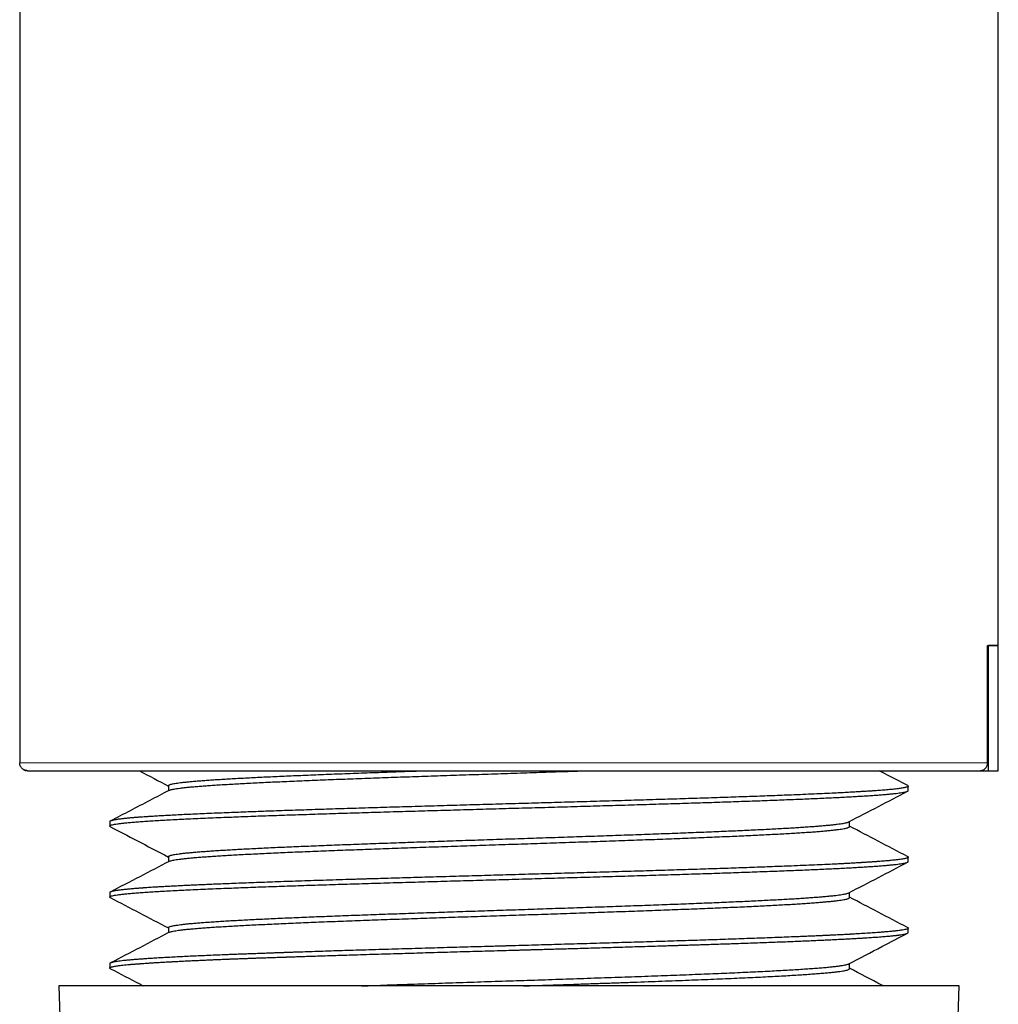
# Model space of a CAD drawing. Header units: millimetres. Extents: x 8 to 580, y 12 to 828.
# Tile 21 of 39: x 66 to 91, y 635 to 660. Entities that reach past the tile are written whole.
import ezdxf

# ---------------------------------------------------------------- set-up
doc = ezdxf.new("R2010")
doc.units = ezdxf.units.MM

msp = doc.modelspace()

# ---------------------------------------------------------------- linework, layer by layer
at = {"color": 7, "linetype": 'Continuous', "lineweight": 30}
for p, q in [((91.342, 644.331), (91.342, 825.933)), ((66.342, 751.881), (66.342, 641.331)), ((91.069, 644.331), (91.342, 644.331)), ((91.069, 641.331), (91.069, 644.331)), ((91.089, 641.131), (91.089, 644.331)), ((91.341, 641.13), (91.341, 644.331)), ((66.343, 641.331), (66.342, 641.331)), ((89.027, 640.753), (88.3, 641.132)), ((90.866, 641.131), (91.089, 641.131)), ((70.143, 640.751), (70.143, 640.62)), ((89.042, 640.624), (89.042, 640.737)), ((68.642, 639.829), (68.642, 639.717)), ((87.542, 639.703), (87.542, 639.833)), ((70.143, 638.936), (70.143, 638.806)), ((89.042, 638.809), (89.042, 638.922)), ((68.642, 638.016), (68.642, 637.902)), ((87.541, 637.889), (87.541, 638.019)), ((70.143, 637.122), (70.143, 636.992)), ((89.042, 636.996), (89.042, 637.107)), ((68.642, 636.201), (68.642, 636.089)), ((87.539, 636.071), (87.539, 636.204)), ((67.342, 635.631), (67.48, 631.686)), ((90.342, 635.631), (67.342, 635.631)), ((90.287, 634.058), (90.342, 635.631))]:
    msp.add_line(p, q, dxfattribs=at)
at = {"color": 252, "linetype": 'Continuous', "lineweight": 0}
msp.add_line((66.342, 641.331), (66.343, 641.331), dxfattribs=at)
at = {"color": 7, "linetype": 'Continuous', "lineweight": 30}
for points in [[(91.341, 644.331), (91.34, 644.331), (91.337, 644.331), (91.315, 644.331), (91.28, 644.331), (91.231, 644.331), (91.169, 644.331), (91.115, 644.331), (91.089, 644.331)], [(91.089, 641.131), (91.115, 641.131), (91.169, 641.131), (91.231, 641.131), (91.28, 641.131), (91.315, 641.131), (91.337, 641.131), (91.34, 641.131), (91.341, 641.131)], [(86.055, 640.509), (85.975, 640.506), (85.816, 640.5), (85.569, 640.491), (85.314, 640.481), (85.053, 640.472), (84.785, 640.462), (84.51, 640.453), (84.229, 640.443), (83.943, 640.434), (83.651, 640.425), (83.354, 640.415), (83.053, 640.406), (82.746, 640.396), (82.436, 640.387), (82.121, 640.378), (81.804, 640.368), (81.483, 640.359), (81.159, 640.349), (80.833, 640.34), (80.504, 640.331), (80.174, 640.321), (79.842, 640.312), (79.509, 640.302), (79.176, 640.293), (78.953, 640.287), (78.842, 640.284)], [(86.055, 640.396), (86.133, 640.4), (86.289, 640.406), (86.512, 640.415), (86.728, 640.425), (86.936, 640.434), (87.135, 640.444), (87.325, 640.453), (87.506, 640.463), (87.677, 640.472), (87.839, 640.482), (87.992, 640.491), (88.135, 640.501), (88.267, 640.51), (88.39, 640.52), (88.503, 640.529), (88.605, 640.539), (88.696, 640.548), (88.778, 640.557), (88.848, 640.567), (88.908, 640.576), (88.957, 640.586), (88.995, 640.595), (89.022, 640.605), (89.039, 640.614), (89.041, 640.621), (89.042, 640.624)], [(68.642, 639.717), (68.644, 639.72), (68.647, 639.728), (68.671, 639.739), (68.71, 639.751), (68.765, 639.762), (68.836, 639.773), (68.921, 639.785), (69.023, 639.796), (69.139, 639.807), (69.27, 639.819), (69.416, 639.83), (69.577, 639.841), (69.752, 639.853), (69.94, 639.864), (70.143, 639.875), (70.359, 639.887), (70.588, 639.898), (70.83, 639.909), (71.084, 639.921), (71.35, 639.932), (71.536, 639.94), (71.63, 639.943)], [(71.63, 639.943), (71.709, 639.946), (71.868, 639.953), (72.116, 639.962), (72.37, 639.972), (72.632, 639.981), (72.9, 639.99), (73.174, 640), (73.455, 640.009), (73.741, 640.019), (74.033, 640.028), (74.33, 640.038), (74.632, 640.047), (74.938, 640.056), (75.249, 640.066), (75.563, 640.075), (75.881, 640.085), (76.202, 640.094), (76.526, 640.104), (76.852, 640.113), (77.18, 640.122), (77.511, 640.132), (77.842, 640.141), (78.175, 640.151), (78.508, 640.16), (78.731, 640.166), (78.842, 640.17)], [(86.055, 638.695), (85.975, 638.692), (85.816, 638.686), (85.569, 638.677), (85.314, 638.667), (85.053, 638.658), (84.785, 638.648), (84.51, 638.639), (84.229, 638.629), (83.943, 638.62), (83.651, 638.611), (83.354, 638.601), (83.053, 638.592), (82.746, 638.582), (82.436, 638.573), (82.121, 638.563), (81.804, 638.554), (81.483, 638.545), (81.159, 638.535), (80.833, 638.526), (80.504, 638.516), (80.174, 638.507), (79.842, 638.497), (79.509, 638.488), (79.176, 638.479), (78.953, 638.472), (78.842, 638.469)], [(86.055, 638.582), (86.133, 638.585), (86.289, 638.591), (86.512, 638.601), (86.728, 638.61), (86.936, 638.62), (87.135, 638.629), (87.325, 638.639), (87.506, 638.648), (87.677, 638.658), (87.839, 638.667), (87.992, 638.677), (88.135, 638.686), (88.267, 638.696), (88.39, 638.705), (88.503, 638.715), (88.605, 638.724), (88.696, 638.734), (88.778, 638.743), (88.848, 638.752), (88.908, 638.762), (88.957, 638.771), (88.995, 638.781), (89.022, 638.79), (89.039, 638.8), (89.041, 638.806), (89.042, 638.809)], [(71.63, 638.129), (71.709, 638.132), (71.868, 638.138), (72.116, 638.148), (72.37, 638.157), (72.632, 638.167), (72.9, 638.176), (73.174, 638.186), (73.455, 638.195), (73.741, 638.205), (74.033, 638.214), (74.33, 638.223), (74.632, 638.233), (74.938, 638.242), (75.249, 638.252), (75.563, 638.261), (75.881, 638.271), (76.202, 638.28), (76.526, 638.289), (76.852, 638.299), (77.18, 638.308), (77.511, 638.318), (77.842, 638.327), (78.175, 638.337), (78.508, 638.346), (78.731, 638.352), (78.842, 638.355)], [(68.642, 637.902), (68.644, 637.906), (68.647, 637.913), (68.671, 637.924), (68.71, 637.936), (68.765, 637.947), (68.836, 637.959), (68.921, 637.97), (69.023, 637.981), (69.139, 637.993), (69.27, 638.004), (69.416, 638.015), (69.577, 638.027), (69.752, 638.038), (69.94, 638.049), (70.143, 638.061), (70.359, 638.072), (70.588, 638.084), (70.83, 638.095), (71.084, 638.106), (71.35, 638.118), (71.536, 638.125), (71.63, 638.129)], [(86.055, 636.882), (85.975, 636.879), (85.816, 636.872), (85.569, 636.863), (85.314, 636.853), (85.053, 636.844), (84.785, 636.834), (84.51, 636.825), (84.229, 636.815), (83.943, 636.806), (83.651, 636.796), (83.354, 636.787), (83.053, 636.777), (82.746, 636.768), (82.436, 636.758), (82.121, 636.749), (81.804, 636.74), (81.483, 636.73), (81.159, 636.721), (80.833, 636.711), (80.504, 636.702), (80.174, 636.692), (79.842, 636.683), (79.509, 636.673), (79.176, 636.664), (78.954, 636.657), (78.842, 636.654)], [(71.63, 636.428), (71.552, 636.425), (71.396, 636.418), (71.172, 636.409), (70.956, 636.399), (70.749, 636.39), (70.55, 636.381), (70.36, 636.371), (70.179, 636.362), (70.007, 636.352), (69.845, 636.343), (69.692, 636.333), (69.55, 636.324), (69.417, 636.314), (69.294, 636.305), (69.182, 636.296), (69.08, 636.286), (68.988, 636.277), (68.907, 636.267), (68.836, 636.258), (68.777, 636.248), (68.728, 636.239), (68.689, 636.229), (68.662, 636.22), (68.645, 636.211), (68.643, 636.204), (68.642, 636.201)]]:
    msp.add_open_spline(points, degree=3, dxfattribs=at)
for points, knots in [([(66.543, 641.131), (66.528, 641.132), (66.499, 641.134), (66.457, 641.149), (66.42, 641.172), (66.387, 641.203), (66.363, 641.241), (66.346, 641.285), (66.344, 641.316), (66.343, 641.331)], [0, 0, 0, 0, 0.140243, 0.280436, 0.42026, 0.559876, 0.706289, 0.853105, 1, 1, 1, 1]), ([(90.864, 641.131), (90.876, 641.132), (90.899, 641.133), (90.933, 641.142), (90.966, 641.156), (90.995, 641.176), (91.02, 641.2), (91.041, 641.228), (91.056, 641.259), (91.067, 641.293), (91.068, 641.318), (91.069, 641.331)], [0, 0, 0, 0, 0.109098, 0.221354, 0.330449, 0.442769, 0.550604, 0.66174, 0.766726, 0.874823, 1, 1, 1, 1]), ([(66.438, 641.162), (66.44, 641.161), (66.447, 641.156), (66.459, 641.15), (66.475, 641.143), (66.494, 641.137), (66.507, 641.135), (66.514, 641.133)], [0, 0, 0, 0, 0.064256, 0.258576, 0.479339, 0.726504, 1, 1, 1, 1]), ([(66.543, 641.131), (66.546, 641.131), (66.552, 641.131), (66.58, 641.131), (66.62, 641.131), (66.675, 641.131), (66.744, 641.131), (66.825, 641.131), (66.918, 641.131), (67.021, 641.131), (67.136, 641.131), (67.264, 641.131), (67.406, 641.131), (67.564, 641.131), (67.737, 641.131), (67.924, 641.131), (68.123, 641.131), (68.335, 641.131), (68.554, 641.131), (68.781, 641.131), (69.013, 641.131), (69.255, 641.131), (69.507, 641.131), (69.775, 641.131), (70.057, 641.131), (70.355, 641.131), (70.663, 641.131), (70.98, 641.131), (71.307, 641.131), (71.636, 641.131), (71.966, 641.131), (72.296, 641.131), (72.633, 641.131), (72.977, 641.131), (73.334, 641.131), (73.704, 641.131), (74.088, 641.131), (74.476, 641.131), (74.869, 641.131), (75.268, 641.131), (75.663, 641.131), (76.054, 641.131), (76.439, 641.131), (76.827, 641.131), (77.217, 641.131), (77.618, 641.131), (78.027, 641.131), (78.445, 641.131), (78.863, 641.131), (79.281, 641.131), (79.7, 641.131), (80.109, 641.131), (80.509, 641.131), (80.899, 641.131), (81.286, 641.131), (81.672, 641.131), (82.062, 641.131), (82.457, 641.131), (82.855, 641.131), (83.248, 641.131), (83.636, 641.131), (84.019, 641.131), (84.388, 641.131), (84.745, 641.131), (85.088, 641.131), (85.424, 641.131), (85.754, 641.131), (86.084, 641.131), (86.412, 641.131), (86.737, 641.131), (87.053, 641.131), (87.36, 641.131), (87.657, 641.131), (87.939, 641.131), (88.205, 641.131), (88.456, 641.131), (88.697, 641.131), (88.928, 641.131), (89.154, 641.131), (89.372, 641.131), (89.582, 641.131), (89.78, 641.131), (89.965, 641.131), (90.138, 641.131), (90.294, 641.131), (90.435, 641.131), (90.561, 641.131), (90.674, 641.131), (90.777, 641.131), (90.835, 641.131), (90.864, 641.131)], [0, 0, 0, 0, 0.0116862, 0.0233484, 0.0350001, 0.0466548, 0.058326, 0.0700136, 0.0810136, 0.0920016, 0.102989, 0.1139872, 0.1250075, 0.1366843, 0.148341, 0.1599913, 0.1716486, 0.1833267, 0.1950135, 0.2060089, 0.2169937, 0.2279795, 0.2389775, 0.249999, 0.2616761, 0.2733329, 0.2849829, 0.2966395, 0.3083163, 0.3200055, 0.3310038, 0.3419902, 0.352976, 0.3639725, 0.374991, 0.386672, 0.3983312, 0.4099821, 0.4216382, 0.4333131, 0.4450019, 0.4560012, 0.4669886, 0.4779755, 0.4889732, 0.4999932, 0.5116716, 0.5233298, 0.5349814, 0.54664, 0.5583191, 0.5700075, 0.5810043, 0.5919906, 0.6029778, 0.6139772, 0.6250001, 0.6366779, 0.6483354, 0.6599861, 0.6716437, 0.6833215, 0.6950109, 0.7060089, 0.7169952, 0.727981, 0.7389777, 0.7499965, 0.7616765, 0.7733348, 0.784985, 0.7966405, 0.8083149, 0.820003, 0.8310015, 0.8419883, 0.8529746, 0.863972, 0.8749918, 0.8866696, 0.898328, 0.9099804, 0.9216404, 0.9333217, 0.9450089, 0.9560036, 0.9669887, 0.9779756, 0.9889756, 1, 1, 1, 1]), ([(69.393, 641.132), (69.397, 641.129), (69.647, 640.999), (69.897, 640.868), (70.143, 640.74)], [0, 0, 0, 0, 0.015416, 1, 1, 1, 1]), ([(70.144, 640.75), (70.143, 640.751), (70.142, 640.755), (70.151, 640.764), (70.172, 640.774), (70.204, 640.785), (70.248, 640.795), (70.303, 640.806), (70.369, 640.816), (70.447, 640.827), (70.537, 640.837), (70.637, 640.848), (70.748, 640.858), (70.87, 640.869), (71.003, 640.879), (71.145, 640.89), (71.298, 640.9), (71.461, 640.911), (71.633, 640.921), (71.815, 640.932), (72.007, 640.942), (72.207, 640.953), (72.417, 640.963), (72.635, 640.974), (72.861, 640.984), (73.095, 640.995), (73.337, 641.005), (73.586, 641.016), (73.842, 641.026), (74.105, 641.037), (74.374, 641.048), (74.648, 641.058), (74.929, 641.069), (75.214, 641.079), (75.504, 641.09), (75.799, 641.1), (76.098, 641.111), (76.397, 641.121), (76.598, 641.128), (76.696, 641.131)], [0, 0, 0, 0, 0.008831, 0.036395, 0.063958, 0.091519, 0.119077, 0.146634, 0.174189, 0.201744, 0.229299, 0.256857, 0.284417, 0.311979, 0.339542, 0.367106, 0.394669, 0.422231, 0.449791, 0.477349, 0.504905, 0.532459, 0.560015, 0.587572, 0.615131, 0.642693, 0.670256, 0.69782, 0.725384, 0.752947, 0.780507, 0.808065, 0.835621, 0.863175, 0.890728, 0.918281, 0.945837, 0.973395, 1, 1, 1, 1]), ([(70.161, 640.629), (70.162, 640.63), (70.168, 640.634), (70.191, 640.642), (70.231, 640.653), (70.284, 640.664), (70.35, 640.675), (70.427, 640.685), (70.517, 640.696), (70.619, 640.707), (70.732, 640.718), (70.856, 640.729), (70.992, 640.74), (71.139, 640.751), (71.297, 640.762), (71.465, 640.772), (71.644, 640.783), (71.833, 640.794), (72.032, 640.805), (72.24, 640.816), (72.459, 640.827), (72.686, 640.838), (72.922, 640.849), (73.167, 640.859), (73.419, 640.87), (73.679, 640.881), (73.947, 640.892), (74.221, 640.903), (74.502, 640.914), (74.789, 640.925), (75.081, 640.936), (75.379, 640.946), (75.682, 640.957), (75.99, 640.968), (76.302, 640.979), (76.617, 640.99), (76.935, 641.001), (77.256, 641.012), (77.58, 641.023), (77.905, 641.033), (78.231, 641.044), (78.558, 641.055), (78.886, 641.066), (79.214, 641.077), (79.541, 641.088), (79.867, 641.099), (80.191, 641.11), (80.514, 641.12), (80.727, 641.128), (80.834, 641.131)], [0, 0, 0, 0, 0.003603, 0.025265, 0.046924, 0.068582, 0.090239, 0.111896, 0.133555, 0.155216, 0.176879, 0.198543, 0.220208, 0.241873, 0.263537, 0.2852, 0.306861, 0.32852, 0.350177, 0.371834, 0.393492, 0.415151, 0.436813, 0.458477, 0.480141, 0.501807, 0.523471, 0.545135, 0.566797, 0.588457, 0.610115, 0.631772, 0.653429, 0.675089, 0.69675, 0.718413, 0.740078, 0.761743, 0.783408, 0.805072, 0.826735, 0.848395, 0.870053, 0.891709, 0.913364, 0.935021, 0.956678, 0.978338, 1, 1, 1, 1]), ([(89.042, 640.737), (89.042, 640.737), (89.042, 640.734), (89.038, 640.727), (89.021, 640.717), (88.994, 640.708), (88.959, 640.699), (88.915, 640.691), (88.866, 640.682), (88.811, 640.675), (88.749, 640.667), (88.68, 640.659), (88.606, 640.652), (88.529, 640.644), (88.452, 640.638), (88.375, 640.632), (88.3, 640.626), (88.242, 640.622), (88.203, 640.619), (88.181, 640.617), (88.159, 640.616), (88.137, 640.614), (88.114, 640.613), (88.091, 640.611), (88.033, 640.608), (87.941, 640.602), (87.811, 640.594), (87.672, 640.586), (87.516, 640.577), (87.343, 640.568), (87.141, 640.558), (86.907, 640.547), (86.637, 640.534), (86.354, 640.522), (86.155, 640.514), (86.055, 640.509)], [0, 0, 0, 0, 0.000001, 0.043592, 0.085647, 0.126168, 0.165153, 0.202603, 0.238518, 0.272899, 0.305743, 0.341402, 0.375054, 0.406702, 0.436345, 0.463982, 0.489614, 0.513241, 0.520078, 0.526917, 0.533756, 0.540595, 0.547434, 0.554272, 0.561111, 0.598723, 0.632306, 0.665889, 0.705868, 0.745848, 0.785828, 0.83937, 0.892913, 0.946456, 1, 1, 1, 1]), ([(89.027, 640.753), (89.027, 640.753), (89.033, 640.75), (89.04, 640.745), (89.041, 640.74), (89.042, 640.737)], [0, 0, 0, 0, 0.008323, 0.492373, 1, 1, 1, 1]), ([(70.161, 640.629), (69.996, 640.543), (69.494, 640.281), (68.993, 640.019), (68.657, 639.844)], [0, 0, 0, 0, 0.3305, 1, 1, 1, 1]), ([(87.524, 639.824), (87.776, 639.956), (88.277, 640.217), (88.777, 640.478), (89.026, 640.607)], [0, 0, 0, 0, 0.5033741, 1, 1, 1, 1]), ([(78.842, 640.284), (78.731, 640.28), (78.508, 640.274), (78.175, 640.265), (77.842, 640.255), (77.511, 640.246), (77.18, 640.236), (76.852, 640.227), (76.526, 640.217), (76.202, 640.208), (75.881, 640.198), (75.563, 640.189), (75.249, 640.179), (74.938, 640.17), (74.632, 640.16), (74.33, 640.151), (74.033, 640.141), (73.741, 640.132), (73.455, 640.122), (73.174, 640.113), (72.9, 640.103), (72.632, 640.094), (72.37, 640.084), (72.116, 640.075), (71.868, 640.065), (71.709, 640.059), (71.63, 640.056)], [0, 0, 0, 0, 0.041667, 0.083333, 0.125, 0.166666, 0.208333, 0.25, 0.291666, 0.333333, 0.375, 0.416666, 0.458333, 0.5, 0.541666, 0.583333, 0.625, 0.666666, 0.708333, 0.75, 0.791667, 0.833333, 0.875, 0.916667, 0.958333, 1, 1, 1, 1]), ([(78.842, 640.17), (78.953, 640.173), (79.176, 640.179), (79.509, 640.188), (79.842, 640.198), (80.174, 640.207), (80.504, 640.217), (80.832, 640.226), (81.159, 640.236), (81.483, 640.245), (81.804, 640.255), (82.121, 640.264), (82.436, 640.274), (82.746, 640.283), (83.053, 640.292), (83.354, 640.302), (83.651, 640.311), (83.943, 640.321), (84.229, 640.33), (84.51, 640.34), (84.785, 640.349), (85.053, 640.359), (85.314, 640.368), (85.569, 640.377), (85.816, 640.387), (85.975, 640.393), (86.055, 640.396)], [0, 0, 0, 0, 0.041667, 0.083333, 0.125, 0.166666, 0.208333, 0.25, 0.291666, 0.333333, 0.375, 0.416666, 0.458333, 0.5, 0.541666, 0.583333, 0.625, 0.666666, 0.708333, 0.75, 0.791667, 0.833333, 0.875, 0.916667, 0.958333, 1, 1, 1, 1]), ([(71.63, 640.056), (71.543, 640.052), (71.369, 640.045), (71.121, 640.035), (70.883, 640.024), (70.655, 640.014), (70.438, 640.003), (70.241, 639.993), (70.062, 639.984), (69.9, 639.974), (69.764, 639.966), (69.652, 639.959), (69.563, 639.953), (69.506, 639.95), (69.475, 639.947), (69.466, 639.947), (69.458, 639.946), (69.45, 639.946), (69.441, 639.945), (69.433, 639.944), (69.417, 639.943), (69.391, 639.941), (69.354, 639.939), (69.313, 639.935), (69.268, 639.932), (69.219, 639.928), (69.172, 639.924), (69.128, 639.919), (69.087, 639.916), (69.045, 639.911), (69.003, 639.907), (68.961, 639.902), (68.92, 639.897), (68.879, 639.892), (68.838, 639.886), (68.799, 639.88), (68.763, 639.874), (68.733, 639.868), (68.709, 639.862), (68.69, 639.857), (68.675, 639.852), (68.663, 639.848), (68.654, 639.843), (68.648, 639.839), (68.644, 639.835), (68.643, 639.832), (68.642, 639.83), (68.642, 639.829)], [0, 0, 0, 0, 0.04648, 0.09296, 0.139439, 0.185919, 0.232398, 0.278878, 0.31978, 0.360682, 0.401584, 0.42858, 0.455576, 0.479332, 0.481999, 0.484665, 0.487332, 0.489999, 0.492665, 0.495332, 0.497998, 0.50839, 0.520677, 0.53486, 0.550939, 0.568913, 0.588784, 0.604931, 0.622144, 0.640424, 0.65977, 0.680183, 0.701662, 0.724208, 0.74782, 0.776727, 0.804115, 0.829985, 0.854336, 0.877169, 0.898482, 0.918277, 0.938297, 0.956479, 0.972824, 0.987331, 1, 1, 1, 1]), ([(68.658, 639.701), (68.654, 639.703), (68.644, 639.708), (68.643, 639.713), (68.642, 639.717)], [0, 0, 0, 0, 0.3961785, 1, 1, 1, 1]), ([(68.658, 639.7), (68.883, 639.583), (69.378, 639.325), (69.873, 639.067), (70.143, 638.926)], [0, 0, 0, 0, 0.4546535, 1, 1, 1, 1]), ([(70.143, 638.935), (70.143, 638.938), (70.145, 638.945), (70.16, 638.955), (70.187, 638.965), (70.226, 638.976), (70.276, 638.987), (70.337, 638.997), (70.41, 639.008), (70.495, 639.018), (70.59, 639.029), (70.696, 639.039), (70.813, 639.05), (70.94, 639.06), (71.078, 639.071), (71.226, 639.081), (71.384, 639.092), (71.552, 639.102), (71.73, 639.113), (71.917, 639.123), (72.114, 639.134), (72.319, 639.144), (72.534, 639.155), (72.756, 639.165), (72.987, 639.176), (73.225, 639.186), (73.471, 639.197), (73.723, 639.207), (73.983, 639.218), (74.249, 639.228), (74.521, 639.239), (74.798, 639.249), (75.082, 639.26), (75.37, 639.27), (75.663, 639.281), (75.96, 639.291), (76.261, 639.302), (76.565, 639.312), (76.873, 639.323), (77.182, 639.334), (77.495, 639.344), (77.808, 639.355), (78.124, 639.365), (78.44, 639.376), (78.756, 639.386), (79.073, 639.397), (79.39, 639.407), (79.706, 639.418), (80.02, 639.428), (80.334, 639.439), (80.645, 639.449), (80.954, 639.46), (81.26, 639.47), (81.562, 639.481), (81.862, 639.491), (82.157, 639.502), (82.447, 639.512), (82.733, 639.523), (83.014, 639.533), (83.289, 639.544), (83.558, 639.554), (83.822, 639.565), (84.078, 639.575), (84.328, 639.586), (84.57, 639.596), (84.805, 639.607), (85.032, 639.617), (85.251, 639.628), (85.461, 639.638), (85.662, 639.649), (85.854, 639.659), (86.037, 639.67), (86.21, 639.681), (86.374, 639.691), (86.527, 639.702), (86.671, 639.712), (86.804, 639.723), (86.927, 639.733), (87.039, 639.744), (87.14, 639.754), (87.23, 639.765), (87.309, 639.775), (87.377, 639.786), (87.433, 639.796), (87.477, 639.807), (87.508, 639.816), (87.519, 639.822), (87.523, 639.824)], [0, 0, 0, 0, 0.010435, 0.022265, 0.034095, 0.045923, 0.057751, 0.069579, 0.081408, 0.093238, 0.105069, 0.116901, 0.128733, 0.140565, 0.152396, 0.164226, 0.176056, 0.187885, 0.199713, 0.211541, 0.223369, 0.235199, 0.24703, 0.258861, 0.270693, 0.282525, 0.294356, 0.306187, 0.318017, 0.329846, 0.341675, 0.353503, 0.365331, 0.37716, 0.38899, 0.400821, 0.412653, 0.424485, 0.436316, 0.448148, 0.459978, 0.471808, 0.483636, 0.495464, 0.507292, 0.519121, 0.530951, 0.542781, 0.554613, 0.566445, 0.578276, 0.590108, 0.601939, 0.613769, 0.625598, 0.637426, 0.649254, 0.661083, 0.672912, 0.684742, 0.696573, 0.708405, 0.720236, 0.732068, 0.7439, 0.75573, 0.76756, 0.779388, 0.791216, 0.803044, 0.814873, 0.826703, 0.838533, 0.850365, 0.862196, 0.874028, 0.88586, 0.897691, 0.909521, 0.92135, 0.933178, 0.945006, 0.956834, 0.968664, 0.980494, 0.992325, 1, 1, 1, 1]), ([(70.16, 638.815), (70.16, 638.815), (70.165, 638.818), (70.186, 638.826), (70.224, 638.837), (70.275, 638.847), (70.338, 638.858), (70.414, 638.869), (70.501, 638.88), (70.6, 638.891), (70.71, 638.902), (70.833, 638.913), (70.967, 638.924), (71.112, 638.934), (71.268, 638.945), (71.435, 638.956), (71.612, 638.967), (71.8, 638.978), (71.997, 638.989), (72.204, 639), (72.42, 639.011), (72.646, 639.021), (72.88, 639.032), (73.123, 639.043), (73.374, 639.054), (73.633, 639.065), (73.899, 639.076), (74.172, 639.087), (74.452, 639.098), (74.738, 639.108), (75.03, 639.119), (75.327, 639.13), (75.629, 639.141), (75.936, 639.152), (76.247, 639.163), (76.561, 639.174), (76.879, 639.185), (77.2, 639.195), (77.523, 639.206), (77.847, 639.217), (78.174, 639.228), (78.501, 639.239), (78.828, 639.25), (79.156, 639.261), (79.483, 639.272), (79.81, 639.282), (80.135, 639.293), (80.458, 639.304), (80.779, 639.315), (81.097, 639.326), (81.411, 639.337), (81.722, 639.348), (82.03, 639.359), (82.332, 639.369), (82.63, 639.38), (82.922, 639.391), (83.209, 639.402), (83.489, 639.413), (83.763, 639.424), (84.03, 639.435), (84.289, 639.446), (84.541, 639.456), (84.784, 639.467), (85.019, 639.478), (85.246, 639.489), (85.463, 639.5), (85.67, 639.511), (85.869, 639.522), (86.057, 639.533), (86.235, 639.543), (86.403, 639.554), (86.56, 639.565), (86.706, 639.576), (86.841, 639.587), (86.964, 639.598), (87.076, 639.609), (87.176, 639.62), (87.264, 639.63), (87.34, 639.641), (87.404, 639.652), (87.457, 639.663), (87.497, 639.674), (87.524, 639.685), (87.54, 639.695), (87.541, 639.701), (87.541, 639.704)], [0, 0, 0, 0, 0.000122, 0.012352, 0.024582, 0.036812, 0.049042, 0.061271, 0.073499, 0.085726, 0.097953, 0.110178, 0.122404, 0.134631, 0.146859, 0.159088, 0.171318, 0.183549, 0.195779, 0.208009, 0.220237, 0.232465, 0.244691, 0.256917, 0.269143, 0.281369, 0.293597, 0.305826, 0.318055, 0.330285, 0.342516, 0.354746, 0.366975, 0.379203, 0.39143, 0.403656, 0.415882, 0.428108, 0.440335, 0.452563, 0.464792, 0.477022, 0.489252, 0.501483, 0.513712, 0.525941, 0.538168, 0.550395, 0.562621, 0.574846, 0.587073, 0.5993, 0.611529, 0.623759, 0.635989, 0.648219, 0.660449, 0.672679, 0.684907, 0.697134, 0.70936, 0.721585, 0.733811, 0.746038, 0.758266, 0.770496, 0.782726, 0.794956, 0.807186, 0.819416, 0.831644, 0.843872, 0.856098, 0.868324, 0.88055, 0.892776, 0.905004, 0.917233, 0.929463, 0.941693, 0.953923, 0.966153, 0.978382, 0.99061, 1, 1, 1, 1]), ([(89.026, 638.939), (88.775, 639.069), (88.281, 639.327), (87.786, 639.585), (87.542, 639.713)], [0, 0, 0, 0, 0.506117, 1, 1, 1, 1]), ([(89.042, 638.922), (89.042, 638.921), (89.042, 638.92), (89.042, 638.919), (89.041, 638.918), (89.04, 638.916), (89.039, 638.915), (89.038, 638.913), (89.037, 638.912), (89.032, 638.908), (89.02, 638.902), (88.997, 638.894), (88.966, 638.886), (88.923, 638.877), (88.868, 638.868), (88.795, 638.858), (88.7, 638.847), (88.578, 638.835), (88.439, 638.823), (88.333, 638.815), (88.275, 638.81), (88.27, 638.81), (88.266, 638.81), (88.26, 638.809), (88.254, 638.809), (88.247, 638.808), (88.235, 638.807), (88.215, 638.806), (88.184, 638.804), (88.145, 638.801), (88.097, 638.798), (88.043, 638.794), (87.986, 638.79), (87.94, 638.787), (87.905, 638.785), (87.883, 638.784), (87.861, 638.782), (87.839, 638.781), (87.781, 638.777), (87.685, 638.772), (87.551, 638.764), (87.42, 638.757), (87.291, 638.75), (87.124, 638.742), (86.911, 638.732), (86.644, 638.72), (86.36, 638.708), (86.157, 638.7), (86.055, 638.695)], [0, 0, 0, 0, 0.006092, 0.012188, 0.018284, 0.024379, 0.030475, 0.036571, 0.042666, 0.048762, 0.087076, 0.121285, 0.155494, 0.196219, 0.236943, 0.277667, 0.332206, 0.386745, 0.441284, 0.495822, 0.497033, 0.498434, 0.500027, 0.501813, 0.503792, 0.505963, 0.508327, 0.515821, 0.524773, 0.537328, 0.551949, 0.568634, 0.584245, 0.601313, 0.606978, 0.612787, 0.61874, 0.624837, 0.630137, 0.665175, 0.698312, 0.729018, 0.757293, 0.786095, 0.838277, 0.891322, 0.94523, 1, 1, 1, 1]), ([(89.025, 638.938), (89.03, 638.936), (89.04, 638.93), (89.041, 638.925), (89.042, 638.922)], [0, 0, 0, 0, 0.413266, 1, 1, 1, 1]), ([(70.16, 638.815), (69.909, 638.684), (69.408, 638.423), (68.907, 638.161), (68.657, 638.031)], [0, 0, 0, 0, 0.500445, 1, 1, 1, 1]), ([(87.525, 638.01), (87.777, 638.141), (88.277, 638.403), (88.778, 638.664), (89.026, 638.793)], [0, 0, 0, 0, 0.503435, 1, 1, 1, 1]), ([(78.842, 638.469), (78.739, 638.466), (78.531, 638.46), (78.215, 638.451), (77.895, 638.442), (77.569, 638.433), (77.238, 638.423), (76.922, 638.414), (76.62, 638.405), (76.333, 638.397), (76.045, 638.389), (75.766, 638.38), (75.498, 638.372), (75.308, 638.367), (75.184, 638.363), (75.126, 638.361), (75.069, 638.36), (75.011, 638.358), (74.953, 638.356), (74.895, 638.354), (74.745, 638.35), (74.504, 638.343), (74.178, 638.332), (73.858, 638.322), (73.544, 638.312), (73.236, 638.301), (72.942, 638.291), (72.66, 638.281), (72.391, 638.271), (72.129, 638.261), (71.874, 638.251), (71.711, 638.245), (71.63, 638.241)], [0, 0, 0, 0, 0.038632, 0.078025, 0.118179, 0.159093, 0.200768, 0.243203, 0.279438, 0.316208, 0.353516, 0.391361, 0.425108, 0.459271, 0.466998, 0.474745, 0.482514, 0.490303, 0.498113, 0.505945, 0.513797, 0.559175, 0.604553, 0.649931, 0.69531, 0.740689, 0.786067, 0.828854, 0.87164, 0.914426, 0.957213, 1, 1, 1, 1]), ([(78.842, 638.355), (78.953, 638.359), (79.176, 638.365), (79.509, 638.374), (79.842, 638.384), (80.174, 638.393), (80.504, 638.403), (80.832, 638.412), (81.159, 638.422), (81.483, 638.431), (81.804, 638.44), (82.121, 638.45), (82.436, 638.459), (82.746, 638.469), (83.053, 638.478), (83.354, 638.488), (83.651, 638.497), (83.943, 638.506), (84.229, 638.516), (84.51, 638.525), (84.785, 638.535), (85.053, 638.544), (85.314, 638.554), (85.569, 638.563), (85.816, 638.573), (85.975, 638.579), (86.055, 638.582)], [0, 0, 0, 0, 0.041667, 0.083333, 0.125, 0.166667, 0.208333, 0.25, 0.291667, 0.333333, 0.375, 0.416667, 0.458333, 0.5, 0.541667, 0.583333, 0.625, 0.666667, 0.708333, 0.75, 0.791667, 0.833333, 0.875, 0.916667, 0.958333, 1, 1, 1, 1]), ([(71.63, 638.241), (71.565, 638.239), (71.436, 638.234), (71.253, 638.226), (71.08, 638.219), (70.917, 638.212), (70.763, 638.205), (70.611, 638.198), (70.462, 638.19), (70.316, 638.183), (70.181, 638.176), (70.057, 638.169), (69.943, 638.163), (69.839, 638.157), (69.744, 638.151), (69.66, 638.146), (69.587, 638.141), (69.539, 638.137), (69.51, 638.135), (69.498, 638.134), (69.487, 638.134), (69.476, 638.133), (69.465, 638.132), (69.454, 638.131), (69.443, 638.13), (69.426, 638.129), (69.402, 638.127), (69.369, 638.125), (69.333, 638.122), (69.294, 638.119), (69.252, 638.115), (69.209, 638.112), (69.165, 638.108), (69.12, 638.104), (69.075, 638.099), (69.029, 638.095), (68.982, 638.09), (68.935, 638.085), (68.888, 638.079), (68.843, 638.073), (68.801, 638.066), (68.761, 638.06), (68.727, 638.053), (68.698, 638.046), (68.674, 638.039), (68.656, 638.031), (68.644, 638.023), (68.643, 638.018), (68.642, 638.016)], [0, 0, 0, 0, 0.034785, 0.068589, 0.101414, 0.133258, 0.164123, 0.194007, 0.227969, 0.260571, 0.29181, 0.321689, 0.350206, 0.377362, 0.403156, 0.42759, 0.447965, 0.467286, 0.470957, 0.474588, 0.478178, 0.481727, 0.485236, 0.488704, 0.492131, 0.495517, 0.505076, 0.516004, 0.5283, 0.541966, 0.557001, 0.573405, 0.590125, 0.608063, 0.627218, 0.64759, 0.669178, 0.693406, 0.719002, 0.745967, 0.774301, 0.804004, 0.835077, 0.865627, 0.897395, 0.93038, 0.964581, 1, 1, 1, 1]), ([(70.143, 637.121), (70.143, 637.123), (70.142, 637.127), (70.151, 637.136), (70.173, 637.146), (70.206, 637.157), (70.252, 637.167), (70.308, 637.178), (70.376, 637.188), (70.455, 637.199), (70.545, 637.209), (70.646, 637.22), (70.757, 637.23), (70.88, 637.241), (71.013, 637.252), (71.156, 637.262), (71.309, 637.273), (71.473, 637.283), (71.647, 637.294), (71.83, 637.304), (72.022, 637.315), (72.224, 637.325), (72.434, 637.336), (72.653, 637.346), (72.879, 637.357), (73.114, 637.367), (73.356, 637.378), (73.605, 637.388), (73.862, 637.399), (74.125, 637.409), (74.394, 637.42), (74.67, 637.43), (74.951, 637.441), (75.237, 637.451), (75.527, 637.462), (75.823, 637.472), (76.122, 637.483), (76.425, 637.493), (76.73, 637.504), (77.039, 637.514), (77.35, 637.525), (77.663, 637.535), (77.978, 637.546), (78.294, 637.556), (78.61, 637.567), (78.927, 637.577), (79.244, 637.588), (79.56, 637.599), (79.875, 637.609), (80.189, 637.62), (80.502, 637.63), (80.812, 637.641), (81.119, 637.651), (81.423, 637.662), (81.724, 637.672), (82.021, 637.683), (82.314, 637.693), (82.602, 637.704), (82.885, 637.714), (83.163, 637.725), (83.435, 637.735), (83.701, 637.746), (83.961, 637.756), (84.214, 637.767), (84.46, 637.777), (84.698, 637.788), (84.929, 637.798), (85.151, 637.809), (85.365, 637.819), (85.57, 637.83), (85.766, 637.84), (85.953, 637.851), (86.131, 637.861), (86.3, 637.872), (86.458, 637.882), (86.606, 637.893), (86.745, 637.903), (86.872, 637.914), (86.989, 637.924), (87.095, 637.935), (87.19, 637.946), (87.274, 637.956), (87.346, 637.967), (87.408, 637.977), (87.458, 637.988), (87.496, 637.998), (87.517, 638.006), (87.523, 638.01), (87.524, 638.01)], [0, 0, 0, 0, 0.004566, 0.016396, 0.028225, 0.040055, 0.051886, 0.063718, 0.07555, 0.087384, 0.099218, 0.111053, 0.122886, 0.13472, 0.146552, 0.158383, 0.170214, 0.182044, 0.193875, 0.205706, 0.217539, 0.229372, 0.241206, 0.25304, 0.264874, 0.276708, 0.28854, 0.300372, 0.312202, 0.324032, 0.335863, 0.347694, 0.359526, 0.371359, 0.383193, 0.395027, 0.406861, 0.418694, 0.430527, 0.442359, 0.454191, 0.466021, 0.477851, 0.489682, 0.501513, 0.513346, 0.525179, 0.537013, 0.548847, 0.560681, 0.572515, 0.584347, 0.596179, 0.608009, 0.619839, 0.63167, 0.643501, 0.655333, 0.667166, 0.679, 0.690834, 0.702668, 0.714502, 0.726335, 0.738167, 0.749998, 0.761828, 0.773658, 0.785489, 0.79732, 0.809153, 0.820986, 0.83282, 0.844655, 0.856488, 0.868322, 0.880154, 0.891986, 0.903816, 0.915647, 0.927477, 0.939308, 0.95114, 0.962973, 0.974807, 0.986641, 0.998475, 1, 1, 1, 1]), ([(68.655, 637.888), (68.652, 637.89), (68.644, 637.894), (68.643, 637.899), (68.642, 637.902)], [0, 0, 0, 0, 0.344698, 1, 1, 1, 1]), ([(68.655, 637.888), (68.903, 637.758), (69.399, 637.5), (69.895, 637.241), (70.143, 637.112)], [0, 0, 0, 0, 0.500348, 1, 1, 1, 1]), ([(70.161, 637.001), (70.167, 637.004), (70.18, 637.01), (70.216, 637.02), (70.265, 637.031), (70.326, 637.042), (70.4, 637.053), (70.485, 637.064), (70.582, 637.075), (70.691, 637.086), (70.811, 637.097), (70.943, 637.107), (71.086, 637.118), (71.239, 637.129), (71.404, 637.14), (71.579, 637.151), (71.765, 637.162), (71.961, 637.173), (72.167, 637.184), (72.382, 637.194), (72.606, 637.205), (72.839, 637.216), (73.08, 637.227), (73.33, 637.238), (73.587, 637.249), (73.852, 637.26), (74.123, 637.271), (74.402, 637.281), (74.687, 637.292), (74.978, 637.303), (75.274, 637.314), (75.576, 637.325), (75.882, 637.336), (76.192, 637.347), (76.506, 637.358), (76.823, 637.368), (77.144, 637.379), (77.466, 637.39), (77.79, 637.401), (78.116, 637.412), (78.443, 637.423), (78.771, 637.434), (79.099, 637.445), (79.426, 637.455), (79.752, 637.466), (80.078, 637.477), (80.401, 637.488), (80.722, 637.499), (81.041, 637.51), (81.357, 637.521), (81.669, 637.532), (81.976, 637.542), (82.28, 637.553), (82.578, 637.564), (82.871, 637.575), (83.159, 637.586), (83.44, 637.597), (83.715, 637.608), (83.983, 637.619), (84.244, 637.629), (84.497, 637.64), (84.742, 637.651), (84.979, 637.662), (85.207, 637.673), (85.426, 637.684), (85.636, 637.695), (85.835, 637.706), (86.025, 637.716), (86.205, 637.727), (86.374, 637.738), (86.533, 637.749), (86.68, 637.76), (86.817, 637.771), (86.943, 637.782), (87.057, 637.793), (87.159, 637.803), (87.25, 637.814), (87.329, 637.825), (87.395, 637.836), (87.449, 637.847), (87.491, 637.858), (87.52, 637.869), (87.538, 637.879), (87.54, 637.886), (87.541, 637.89)], [0, 0, 0, 0, 0.00947, 0.021708, 0.033946, 0.046186, 0.058427, 0.070669, 0.082911, 0.095154, 0.107396, 0.119638, 0.131878, 0.144117, 0.156355, 0.168593, 0.180832, 0.193071, 0.205312, 0.217554, 0.229796, 0.242039, 0.254281, 0.266522, 0.278763, 0.291003, 0.303241, 0.315479, 0.327717, 0.339956, 0.352196, 0.364437, 0.376679, 0.388921, 0.401164, 0.413406, 0.425647, 0.437887, 0.450126, 0.462364, 0.474602, 0.48684, 0.49908, 0.511321, 0.523562, 0.535804, 0.548047, 0.560289, 0.572531, 0.584772, 0.597011, 0.609249, 0.621487, 0.633725, 0.645964, 0.658204, 0.670446, 0.682688, 0.69493, 0.707173, 0.719415, 0.731656, 0.743896, 0.756135, 0.768373, 0.78061, 0.792849, 0.805088, 0.817329, 0.829571, 0.841813, 0.854056, 0.866298, 0.87854, 0.89078, 0.90302, 0.915258, 0.927496, 0.939734, 0.951973, 0.964213, 0.976454, 0.988696, 1, 1, 1, 1]), ([(89.026, 637.124), (88.775, 637.254), (88.28, 637.512), (87.785, 637.771), (87.541, 637.898)], [0, 0, 0, 0, 0.506262, 1, 1, 1, 1]), ([(70.161, 637.001), (69.91, 636.871), (69.41, 636.609), (68.909, 636.348), (68.659, 636.218)], [0, 0, 0, 0, 0.500922, 1, 1, 1, 1]), ([(89.042, 637.107), (89.04, 637.103), (89.037, 637.095), (89.007, 637.083), (88.96, 637.07), (88.894, 637.058), (88.815, 637.047), (88.728, 637.036), (88.637, 637.027), (88.534, 637.017), (88.418, 637.007), (88.283, 636.996), (88.126, 636.985), (87.944, 636.973), (87.764, 636.962), (87.636, 636.954), (87.576, 636.951), (87.566, 636.95), (87.561, 636.95), (87.556, 636.95), (87.549, 636.949), (87.542, 636.949), (87.526, 636.948), (87.499, 636.947), (87.458, 636.945), (87.408, 636.942), (87.347, 636.939), (87.276, 636.935), (87.193, 636.931), (87.098, 636.927), (86.991, 636.922), (86.905, 636.918), (86.845, 636.915), (86.817, 636.914), (86.791, 636.913), (86.764, 636.912), (86.738, 636.91), (86.712, 636.909), (86.649, 636.907), (86.55, 636.902), (86.416, 636.897), (86.289, 636.891), (86.17, 636.887), (86.092, 636.883), (86.055, 636.882)], [0, 0, 0, 0, 0.054909, 0.109818, 0.164726, 0.219635, 0.274544, 0.317688, 0.360832, 0.404223, 0.448273, 0.492324, 0.54465, 0.596977, 0.649304, 0.687986, 0.692328, 0.693447, 0.694592, 0.695948, 0.697514, 0.69929, 0.701277, 0.708843, 0.718465, 0.730142, 0.743874, 0.759967, 0.778192, 0.798547, 0.821033, 0.84565, 0.851693, 0.857061, 0.862369, 0.867618, 0.872806, 0.877935, 0.883003, 0.909809, 0.935155, 0.958636, 0.98025, 1, 1, 1, 1]), ([(86.055, 636.768), (86.119, 636.771), (86.247, 636.776), (86.429, 636.784), (86.602, 636.791), (86.765, 636.798), (86.918, 636.806), (87.07, 636.813), (87.22, 636.82), (87.366, 636.828), (87.502, 636.835), (87.627, 636.842), (87.742, 636.848), (87.848, 636.854), (87.944, 636.86), (88.029, 636.866), (88.104, 636.871), (88.167, 636.875), (88.213, 636.878), (88.239, 636.88), (88.248, 636.881), (88.25, 636.881), (88.253, 636.881), (88.255, 636.881), (88.258, 636.881), (88.26, 636.881), (88.29, 636.884), (88.345, 636.888), (88.42, 636.894), (88.487, 636.899), (88.547, 636.904), (88.6, 636.909), (88.647, 636.914), (88.687, 636.918), (88.723, 636.922), (88.753, 636.925), (88.78, 636.929), (88.802, 636.932), (88.82, 636.934), (88.834, 636.936), (88.843, 636.937), (88.848, 636.938), (88.849, 636.938), (88.851, 636.938), (88.852, 636.938), (88.853, 636.939), (88.879, 636.943), (88.924, 636.95), (88.977, 636.962), (89.014, 636.973), (89.038, 636.985), (89.041, 636.993), (89.042, 636.996)], [0, 0, 0, 0, 0.03455, 0.068165, 0.100845, 0.132591, 0.163402, 0.193277, 0.227287, 0.259999, 0.291412, 0.321527, 0.350343, 0.37786, 0.404079, 0.428999, 0.449855, 0.469705, 0.486341, 0.493415, 0.494199, 0.494982, 0.495762, 0.496541, 0.497318, 0.498093, 0.498866, 0.526865, 0.553374, 0.578393, 0.601922, 0.623962, 0.644512, 0.663572, 0.680806, 0.696609, 0.710981, 0.723922, 0.734127, 0.743224, 0.750313, 0.751178, 0.752028, 0.752863, 0.753684, 0.75449, 0.755281, 0.804224, 0.853168, 0.902111, 0.951056, 1, 1, 1, 1]), ([(87.522, 636.195), (87.804, 636.342), (88.305, 636.604), (88.806, 636.865), (89.025, 636.979)], [0, 0, 0, 0, 0.564386, 1, 1, 1, 1]), ([(89.026, 637.124), (89.03, 637.122), (89.04, 637.116), (89.041, 637.111), (89.042, 637.107)], [0, 0, 0, 0, 0.361663, 1, 1, 1, 1]), ([(78.842, 636.654), (78.833, 636.654), (78.815, 636.653), (78.787, 636.653), (78.76, 636.652), (78.732, 636.651), (78.704, 636.65), (78.677, 636.649), (78.649, 636.649), (78.573, 636.646), (78.403, 636.642), (78.15, 636.634), (77.863, 636.626), (77.571, 636.618), (77.262, 636.609), (76.938, 636.6), (76.608, 636.59), (76.273, 636.581), (75.933, 636.571), (75.597, 636.561), (75.264, 636.551), (74.948, 636.542), (74.649, 636.533), (74.365, 636.524), (74.086, 636.515), (73.822, 636.506), (73.573, 636.498), (73.4, 636.492), (73.288, 636.488), (73.236, 636.486), (73.19, 636.485), (73.15, 636.483), (73.115, 636.482), (73.08, 636.481), (73.015, 636.478), (72.918, 636.475), (72.785, 636.47), (72.643, 636.465), (72.491, 636.46), (72.343, 636.454), (72.2, 636.449), (72.063, 636.444), (71.922, 636.439), (71.776, 636.433), (71.679, 636.43), (71.63, 636.428)], [0, 0, 0, 0, 0.00344, 0.006884, 0.010329, 0.013773, 0.017217, 0.020661, 0.024105, 0.027549, 0.049198, 0.087855, 0.12237, 0.156886, 0.197975, 0.239064, 0.280153, 0.324176, 0.368199, 0.412223, 0.456246, 0.500269, 0.539362, 0.578455, 0.617549, 0.656643, 0.691047, 0.72545, 0.733174, 0.740898, 0.748621, 0.753922, 0.759041, 0.764338, 0.769814, 0.788425, 0.808845, 0.831074, 0.85511, 0.880956, 0.902532, 0.925224, 0.949033, 0.973958, 1, 1, 1, 1]), ([(78.842, 636.541), (78.842, 636.541), (78.842, 636.541), (78.842, 636.541), (78.842, 636.541), (78.843, 636.541), (78.843, 636.541), (78.844, 636.541), (78.847, 636.542), (78.856, 636.542), (78.872, 636.542), (78.897, 636.543), (78.931, 636.544), (78.978, 636.545), (79.036, 636.547), (79.11, 636.549), (79.199, 636.552), (79.305, 636.555), (79.424, 636.558), (79.558, 636.562), (79.705, 636.566), (79.863, 636.571), (80.033, 636.575), (80.212, 636.581), (80.404, 636.586), (80.608, 636.592), (80.823, 636.598), (81.051, 636.605), (81.282, 636.612), (81.517, 636.619), (81.754, 636.626), (82, 636.633), (82.254, 636.641), (82.516, 636.649), (82.694, 636.654), (82.787, 636.657), (82.794, 636.657), (82.801, 636.658), (82.808, 636.658), (82.815, 636.658), (82.821, 636.658), (82.839, 636.659), (82.877, 636.66), (82.955, 636.662), (83.061, 636.666), (83.184, 636.669), (83.316, 636.674), (83.46, 636.678), (83.618, 636.683), (83.785, 636.688), (83.962, 636.694), (84.148, 636.7), (84.338, 636.706), (84.524, 636.712), (84.73, 636.719), (84.953, 636.727), (85.193, 636.735), (85.423, 636.743), (85.643, 636.752), (85.854, 636.76), (85.988, 636.765), (86.055, 636.768)], [0, 0, 0, 0, 0.000006, 0.000009, 0.000016, 0.000032, 0.000069, 0.000163, 0.000423, 0.001178, 0.003454, 0.006492, 0.010478, 0.01646, 0.023786, 0.032457, 0.043941, 0.057162, 0.072118, 0.08881, 0.107237, 0.127401, 0.148391, 0.170981, 0.19517, 0.220959, 0.248348, 0.277336, 0.307924, 0.337369, 0.368157, 0.40029, 0.433766, 0.468587, 0.504752, 0.505668, 0.506581, 0.507498, 0.508417, 0.509339, 0.510264, 0.511191, 0.516344, 0.525759, 0.54325, 0.559603, 0.57665, 0.597848, 0.62003, 0.643196, 0.669108, 0.696149, 0.724319, 0.752934, 0.779325, 0.817972, 0.855871, 0.893024, 0.929429, 0.965088, 1, 1, 1, 1]), ([(71.63, 636.316), (71.637, 636.316), (71.654, 636.317), (71.684, 636.318), (71.723, 636.32), (71.77, 636.321), (71.826, 636.323), (71.89, 636.326), (71.963, 636.329), (72.046, 636.332), (72.137, 636.335), (72.237, 636.339), (72.346, 636.343), (72.466, 636.347), (72.601, 636.352), (72.753, 636.357), (72.917, 636.362), (73.035, 636.366), (73.1, 636.369), (73.113, 636.369), (73.123, 636.369), (73.133, 636.37), (73.143, 636.37), (73.193, 636.372), (73.283, 636.375), (73.427, 636.379), (73.587, 636.385), (73.764, 636.391), (73.952, 636.397), (74.152, 636.403), (74.362, 636.41), (74.583, 636.417), (74.838, 636.425), (75.122, 636.434), (75.431, 636.443), (75.737, 636.453), (76.041, 636.462), (76.341, 636.47), (76.638, 636.479), (76.946, 636.488), (77.266, 636.497), (77.595, 636.507), (77.918, 636.516), (78.233, 636.525), (78.54, 636.533), (78.742, 636.539), (78.842, 636.541)], [0, 0, 0, 0, 0.003818, 0.009116, 0.015896, 0.024158, 0.033727, 0.044729, 0.057163, 0.071031, 0.08633, 0.102751, 0.120554, 0.139739, 0.160306, 0.184981, 0.21139, 0.236063, 0.239085, 0.240595, 0.242112, 0.243635, 0.245164, 0.2467, 0.26589, 0.285996, 0.310457, 0.33615, 0.363074, 0.391231, 0.42062, 0.45124, 0.483092, 0.524979, 0.566103, 0.606462, 0.646057, 0.684889, 0.722957, 0.760261, 0.802817, 0.844333, 0.884809, 0.924246, 0.962643, 1, 1, 1, 1]), ([(68.642, 636.089), (68.642, 636.09), (68.643, 636.093), (68.647, 636.098), (68.655, 636.104), (68.668, 636.11), (68.687, 636.116), (68.714, 636.123), (68.749, 636.131), (68.793, 636.139), (68.845, 636.146), (68.905, 636.154), (68.976, 636.163), (69.056, 636.171), (69.145, 636.179), (69.238, 636.187), (69.308, 636.193), (69.349, 636.196), (69.36, 636.197), (69.372, 636.197), (69.383, 636.198), (69.395, 636.199), (69.407, 636.2), (69.434, 636.202), (69.48, 636.205), (69.547, 636.21), (69.625, 636.215), (69.714, 636.221), (69.819, 636.228), (69.942, 636.235), (70.045, 636.241), (70.118, 636.245), (70.153, 636.247), (70.19, 636.249), (70.227, 636.251), (70.266, 636.253), (70.306, 636.255), (70.381, 636.259), (70.491, 636.265), (70.635, 636.272), (70.773, 636.279), (70.905, 636.285), (71.029, 636.29), (71.151, 636.296), (71.269, 636.301), (71.381, 636.306), (71.478, 636.31), (71.559, 636.313), (71.608, 636.315), (71.63, 636.316)], [0, 0, 0, 0, 0.019319, 0.041001, 0.065045, 0.091452, 0.120222, 0.151354, 0.184848, 0.220705, 0.254214, 0.289552, 0.32672, 0.365717, 0.401548, 0.438796, 0.472746, 0.476625, 0.480519, 0.484426, 0.488346, 0.492281, 0.496229, 0.500192, 0.518884, 0.539824, 0.563009, 0.588441, 0.616119, 0.64916, 0.684918, 0.69332, 0.701858, 0.710533, 0.719345, 0.728295, 0.737381, 0.746604, 0.779537, 0.810322, 0.838958, 0.865446, 0.889786, 0.911976, 0.935769, 0.956468, 0.974072, 0.988583, 1, 1, 1, 1]), ([(75.074, 635.631), (75.152, 635.634), (75.338, 635.641), (75.643, 635.652), (75.985, 635.664), (76.333, 635.676), (76.685, 635.688), (77.041, 635.7), (77.4, 635.712), (77.761, 635.725), (78.124, 635.737), (78.489, 635.749), (78.854, 635.761), (79.219, 635.773), (79.583, 635.785), (79.946, 635.797), (80.307, 635.809), (80.665, 635.822), (81.02, 635.834), (81.372, 635.846), (81.719, 635.858), (82.061, 635.87), (82.398, 635.882), (82.728, 635.894), (83.051, 635.906), (83.368, 635.919), (83.676, 635.931), (83.976, 635.943), (84.266, 635.955), (84.547, 635.967), (84.817, 635.979), (85.077, 635.991), (85.326, 636.003), (85.563, 636.015), (85.789, 636.028), (86.002, 636.04), (86.203, 636.052), (86.391, 636.064), (86.566, 636.076), (86.728, 636.088), (86.876, 636.1), (87.01, 636.112), (87.13, 636.125), (87.234, 636.137), (87.324, 636.149), (87.397, 636.161), (87.455, 636.173), (87.486, 636.181), (87.5, 636.186), (87.503, 636.187), (87.506, 636.188), (87.51, 636.19), (87.516, 636.192), (87.519, 636.194), (87.521, 636.195)], [0, 0, 0, 0, 0.015083, 0.036565, 0.058052, 0.079544, 0.101039, 0.122536, 0.144034, 0.16553, 0.187024, 0.208513, 0.229997, 0.251476, 0.272951, 0.294425, 0.3159, 0.33738, 0.358864, 0.380353, 0.401846, 0.423343, 0.444841, 0.466338, 0.487833, 0.509325, 0.530812, 0.552293, 0.573771, 0.595245, 0.616719, 0.638196, 0.659677, 0.681164, 0.702655, 0.72415, 0.745647, 0.767145, 0.788642, 0.810135, 0.831625, 0.853109, 0.874589, 0.896065, 0.917539, 0.939014, 0.960063, 0.981117, 0.983192, 0.985268, 0.987343, 0.989685, 0.993731, 1, 1, 1, 1]), ([(68.659, 636.072), (68.656, 636.074), (68.649, 636.077), (68.644, 636.083), (68.643, 636.087), (68.642, 636.089)], [0, 0, 0, 0, 0.280268, 0.630078, 1, 1, 1, 1]), ([(68.658, 636.072), (68.908, 635.941), (69.19, 635.795), (69.471, 635.648), (69.503, 635.631)], [0, 0, 0, 0, 0.888011, 1, 1, 1, 1]), ([(79.214, 635.631), (79.214, 635.631), (79.315, 635.635), (79.537, 635.642), (79.877, 635.653), (80.233, 635.665), (80.601, 635.678), (80.98, 635.691), (81.367, 635.704), (81.748, 635.717), (82.121, 635.731), (82.484, 635.744), (82.839, 635.757), (83.183, 635.77), (83.517, 635.783), (83.84, 635.796), (84.151, 635.808), (84.45, 635.821), (84.736, 635.834), (85.009, 635.846), (85.268, 635.859), (85.514, 635.871), (85.747, 635.884), (85.966, 635.896), (86.171, 635.908), (86.362, 635.92), (86.538, 635.933), (86.701, 635.945), (86.849, 635.956), (86.983, 635.968), (87.102, 635.98), (87.207, 635.992), (87.297, 636.004), (87.373, 636.015), (87.434, 636.027), (87.481, 636.038), (87.516, 636.05), (87.537, 636.062), (87.537, 636.069), (87.537, 636.072)], [0, 0, 0, 0, 0.000008, 0.022944, 0.050131, 0.077194, 0.104137, 0.134609, 0.164927, 0.195091, 0.225097, 0.254944, 0.284627, 0.314145, 0.343496, 0.372678, 0.401692, 0.430539, 0.459223, 0.487749, 0.516118, 0.544334, 0.572394, 0.600299, 0.628045, 0.655631, 0.683054, 0.710312, 0.737404, 0.764329, 0.791086, 0.817676, 0.844103, 0.870368, 0.896475, 0.922427, 0.948222, 0.97897, 1, 1, 1, 1]), ([(88.407, 635.631), (88.395, 635.638), (88.105, 635.789), (87.816, 635.94), (87.539, 636.084)], [0, 0, 0, 0, 0.043381, 1, 1, 1, 1])]:
    msp.add_open_spline(points, degree=3, knots=knots, dxfattribs=at)
at = {"color": 252, "linetype": 'Continuous', "lineweight": 0}
msp.add_open_spline([(66.343, 641.331), (66.346, 641.331), (66.353, 641.331), (66.38, 641.331), (66.422, 641.331), (66.478, 641.331), (66.548, 641.331), (66.631, 641.331), (66.725, 641.331), (66.83, 641.331), (66.948, 641.331), (67.077, 641.331), (67.222, 641.331), (67.383, 641.331), (67.56, 641.331), (67.75, 641.331), (67.952, 641.331), (68.168, 641.331), (68.391, 641.331), (68.622, 641.331), (68.858, 641.331), (69.105, 641.331), (69.362, 641.331), (69.634, 641.331), (69.922, 641.331), (70.225, 641.331), (70.539, 641.331), (70.862, 641.331), (71.194, 641.331), (71.529, 641.331), (71.865, 641.331), (72.202, 641.331), (72.546, 641.331), (72.896, 641.331), (73.259, 641.331), (73.636, 641.331), (74.026, 641.331), (74.422, 641.331), (74.823, 641.331), (75.228, 641.331), (75.63, 641.331), (76.028, 641.331), (76.42, 641.331), (76.815, 641.331), (77.212, 641.331), (77.619, 641.331), (78.036, 641.331), (78.461, 641.331), (78.887, 641.331), (79.313, 641.331), (79.738, 641.331), (80.154, 641.331), (80.561, 641.331), (80.957, 641.331), (81.352, 641.331), (81.744, 641.331), (82.141, 641.331), (82.542, 641.331), (82.947, 641.331), (83.346, 641.331), (83.741, 641.331), (84.13, 641.331), (84.505, 641.331), (84.867, 641.331), (85.216, 641.331), (85.558, 641.331), (85.893, 641.331), (86.228, 641.331), (86.561, 641.331), (86.891, 641.331), (87.212, 641.331), (87.524, 641.331), (87.825, 641.331), (88.111, 641.331), (88.38, 641.331), (88.635, 641.331), (88.88, 641.331), (89.114, 641.331), (89.342, 641.331), (89.563, 641.331), (89.776, 641.331), (89.976, 641.331), (90.163, 641.331), (90.337, 641.331), (90.495, 641.331), (90.637, 641.331), (90.764, 641.331), (90.879, 641.331), (90.982, 641.331), (91.04, 641.331), (91.069, 641.331)], degree=3, knots=[0, 0, 0, 0, 0.011667, 0.023333, 0.035, 0.046667, 0.058333, 0.07, 0.081, 0.092, 0.103, 0.114, 0.125, 0.136667, 0.148333, 0.16, 0.171667, 0.183333, 0.195, 0.206, 0.217, 0.228, 0.239, 0.25, 0.261667, 0.273333, 0.285, 0.296667, 0.308333, 0.32, 0.331, 0.342, 0.353, 0.364, 0.375, 0.386667, 0.398333, 0.41, 0.421667, 0.433333, 0.445, 0.456, 0.467, 0.478, 0.489, 0.5, 0.511667, 0.523333, 0.535, 0.546667, 0.558333, 0.57, 0.581, 0.592, 0.603, 0.614, 0.625, 0.636667, 0.648333, 0.66, 0.671667, 0.683333, 0.695, 0.706, 0.717, 0.728, 0.739, 0.75, 0.761667, 0.773333, 0.785, 0.796667, 0.808333, 0.82, 0.831, 0.842, 0.853, 0.864, 0.875, 0.886667, 0.898333, 0.91, 0.921667, 0.933333, 0.945, 0.956, 0.967, 0.978, 0.989, 1, 1, 1, 1], dxfattribs=at)

doc.saveas('drawing.dxf')
